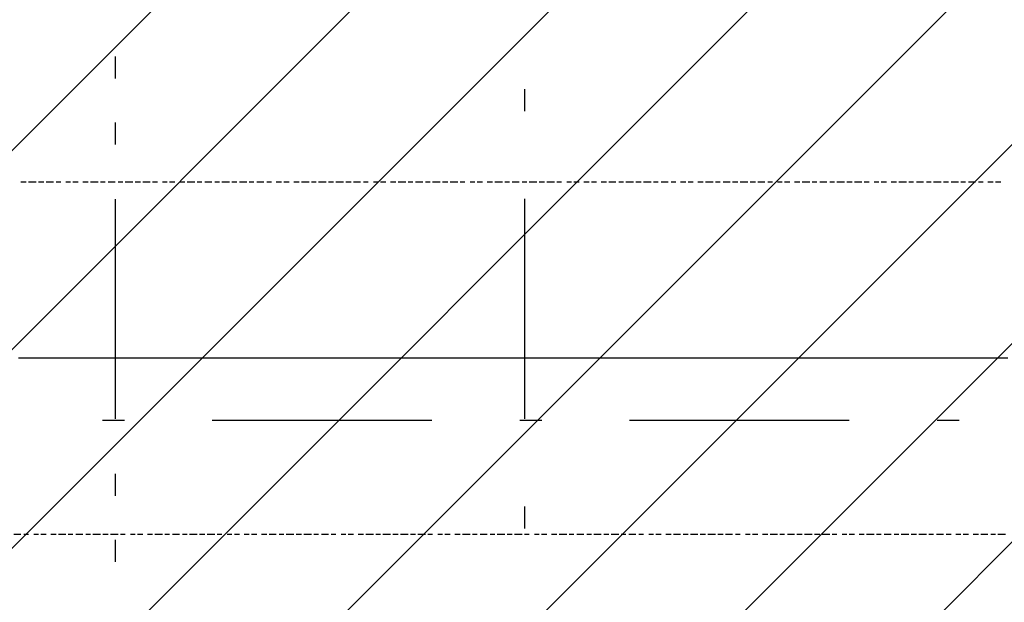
# Model space of a CAD drawing. Extents: x 997 to 109698, y 921 to 94021.
# Tile 73 of 256: x 29335 to 31016, y 7753 to 8747. Entities that reach past the tile are written whole.
import ezdxf

# ---------------------------------------------------------------- set-up
doc = ezdxf.new("R2010")
doc.units = 0
doc.header["$MEASUREMENT"] = 0
for name, color, linetype in [('12', 7, 'CONTINUOUS'), ('28', 7, 'CONTINUOUS'), ('40', 7, 'CONTINUOUS')]:
    doc.layers.add(name, color=color, linetype=linetype)

msp = doc.modelspace()

# ---------------------------------------------------------------- linework, layer by layer
at = {"layer": '12', "color": 5}
for p, q in [((29345.601607, 8469.953237), (29336.601607, 8469.953237)), ((29362.601607, 8469.953237), (29349.601607, 8469.953237)), ((29375.601607, 8469.953237), (29366.601607, 8469.953237)), ((29392.601607, 8469.953237), (29379.601607, 8469.953237)), ((29404.601607, 8469.953237), (29396.601607, 8469.953237)), ((29421.601607, 8469.953237), (29413.601607, 8469.953237)), ((29434.601607, 8469.953237), (29425.601607, 8469.953237)), ((29451.601607, 8469.953237), (29442.601607, 8469.953237)), ((29468.601607, 8469.953237), (29455.601607, 8469.953237)), ((29480.601607, 8469.953237), (29472.601607, 8469.953237)), ((29497.601607, 8469.953237), (29485.601607, 8469.953237)), ((29510.601607, 8469.953237), (29502.601607, 8469.953237)), ((29527.601607, 8469.953237), (29514.601607, 8469.953237)), ((29540.601607, 8469.953237), (29531.601607, 8469.953237)), ((29557.601607, 8469.953237), (29544.601607, 8469.953237)), ((29569.601607, 8469.953237), (29561.601607, 8469.953237)), ((29586.601607, 8469.953237), (29578.601607, 8469.953237)), ((29599.601607, 8469.953237), (29590.601607, 8469.953237)), ((29616.601607, 8469.953237), (29607.601607, 8469.953237)), ((29633.601607, 8469.953237), (29620.601607, 8469.953237)), ((29645.601607, 8469.953237), (29637.601607, 8469.953237)), ((29662.601607, 8469.953237), (29650.601607, 8469.953237)), ((29675.601607, 8469.953237), (29667.601607, 8469.953237)), ((29692.601607, 8469.953237), (29679.601607, 8469.953237)), ((29705.601607, 8469.953237), (29696.601607, 8469.953237)), ((29722.601607, 8469.953237), (29709.601607, 8469.953237)), ((29734.601607, 8469.953237), (29726.601607, 8469.953237)), ((29751.601607, 8469.953237), (29739.601607, 8469.953237)), ((29764.601607, 8469.953237), (29756.601607, 8469.953237)), ((29781.601607, 8469.953237), (29772.601607, 8469.953237)), ((29794.601607, 8469.953237), (29785.601607, 8469.953237)), ((29811.601607, 8469.953237), (29802.601607, 8469.953237)), ((29828.601607, 8469.953237), (29815.601607, 8469.953237)), ((29840.601607, 8469.953237), (29832.601607, 8469.953237)), ((29857.601607, 8469.953237), (29844.601607, 8469.953237)), ((29870.601607, 8469.953237), (29861.601607, 8469.953237)), ((29887.601607, 8469.953237), (29874.601607, 8469.953237)), ((29900.601607, 8469.953237), (29891.601607, 8469.953237)), ((29916.601607, 8469.953237), (29904.601607, 8469.953237)), ((29929.601607, 8469.953237), (29921.601607, 8469.953237)), ((29946.601607, 8469.953237), (29938.601607, 8469.953237)), ((29959.601607, 8469.953237), (29950.601607, 8469.953237)), ((29976.601607, 8469.953237), (29967.601607, 8469.953237)), ((29993.601607, 8469.953237), (29980.601607, 8469.953237)), ((30005.601607, 8469.953237), (29997.601607, 8469.953237)), ((30022.601607, 8469.953237), (30010.601607, 8469.953237)), ((30035.601607, 8469.953237), (30027.601607, 8469.953237)), ((30052.601607, 8469.953237), (30039.601607, 8469.953237)), ((30065.601607, 8469.953237), (30056.601607, 8469.953237)), ((30082.601607, 8469.953237), (30069.601607, 8469.953237)), ((30094.601607, 8469.953237), (30086.601607, 8469.953237)), ((30111.601607, 8469.953237), (30103.601607, 8469.953237)), ((30124.601607, 8469.953237), (30115.601607, 8469.953237)), ((30141.601607, 8469.953237), (30132.601607, 8469.953237)), ((30158.601607, 8469.953237), (30145.601607, 8469.953237)), ((30170.601607, 8469.953237), (30162.601607, 8469.953237)), ((30187.601607, 8469.953237), (30175.601607, 8469.953237)), ((30200.601607, 8469.953237), (30192.601607, 8469.953237)), ((30217.601607, 8469.953237), (30204.601607, 8469.953237)), ((30230.601607, 8469.953237), (30221.601607, 8469.953237)), ((30247.601607, 8469.953237), (30234.601607, 8469.953237)), ((30259.601607, 8469.953237), (30251.601607, 8469.953237)), ((30276.601607, 8469.953237), (30268.601607, 8469.953237)), ((30289.601607, 8469.953237), (30280.601607, 8469.953237)), ((30306.601607, 8469.953237), (30297.601607, 8469.953237)), ((30319.601607, 8469.953237), (30310.601607, 8469.953237)), ((30336.601607, 8469.953237), (30327.601607, 8469.953237)), ((30352.601607, 8469.953237), (30340.601607, 8469.953237)), ((30365.601607, 8469.953237), (30357.601607, 8469.953237)), ((30382.601607, 8469.953237), (30369.601607, 8469.953237)), ((30395.601607, 8469.953237), (30386.601607, 8469.953237)), ((30412.601607, 8469.953237), (30399.601607, 8469.953237)), ((30424.601607, 8469.953237), (30416.601607, 8469.953237)), ((30441.601607, 8469.953237), (30429.601607, 8469.953237)), ((30454.601607, 8469.953237), (30446.601607, 8469.953237)), ((30471.601607, 8469.953237), (30462.601607, 8469.953237)), ((30484.601607, 8469.953237), (30475.601607, 8469.953237)), ((30501.601607, 8469.953237), (30492.601607, 8469.953237)), ((30518.601607, 8469.953237), (30505.601607, 8469.953237)), ((30530.601607, 8469.953237), (30522.601607, 8469.953237)), ((30547.601607, 8469.953237), (30535.601607, 8469.953237)), ((30560.601607, 8469.953237), (30551.601607, 8469.953237)), ((30577.601607, 8469.953237), (30564.601607, 8469.953237)), ((30590.601607, 8469.953237), (30581.601607, 8469.953237)), ((30606.601607, 8469.953237), (30594.601607, 8469.953237)), ((30619.601607, 8469.953237), (30611.601607, 8469.953237)), ((30636.601607, 8469.953237), (30628.601607, 8469.953237)), ((30649.601607, 8469.953237), (30640.601607, 8469.953237)), ((30666.601607, 8469.953237), (30657.601607, 8469.953237)), ((30683.601607, 8469.953237), (30670.601607, 8469.953237)), ((30695.601607, 8469.953237), (30687.601607, 8469.953237)), ((30712.601607, 8469.953237), (30700.601607, 8469.953237)), ((30725.601607, 8469.953237), (30717.601607, 8469.953237)), ((30742.601607, 8469.953237), (30729.601607, 8469.953237)), ((30755.601607, 8469.953237), (30746.601607, 8469.953237)), ((30772.601607, 8469.953237), (30759.601607, 8469.953237)), ((30784.601607, 8469.953237), (30776.601607, 8469.953237)), ((30801.601607, 8469.953237), (30793.601607, 8469.953237)), ((30814.601607, 8469.953237), (30805.601607, 8469.953237)), ((30831.601607, 8469.953237), (30822.601607, 8469.953237)), ((30848.601607, 8469.953237), (30835.601607, 8469.953237)), ((30860.601607, 8469.953237), (30852.601607, 8469.953237)), ((30877.601607, 8469.953237), (30865.601607, 8469.953237)), ((30890.601607, 8469.953237), (30882.601607, 8469.953237)), ((30907.601607, 8469.953237), (30894.601607, 8469.953237)), ((30920.601607, 8469.953237), (30911.601607, 8469.953237)), ((30937.601607, 8469.953237), (30924.601607, 8469.953237)), ((30949.601607, 8469.953237), (30941.601607, 8469.953237)), ((30966.601607, 8469.953237), (30954.601607, 8469.953237)), ((30979.601607, 8469.953237), (30971.601607, 8469.953237)), ((30996.601607, 8469.953237), (30987.601607, 8469.953237)), ((31009.601607, 8469.953237), (31000.601607, 8469.953237)), ((29336.601607, 7868.953237), (29324.601607, 7868.953237)), ((29349.601607, 7868.953237), (29341.601607, 7868.953237)), ((29366.601607, 7868.953237), (29358.601607, 7868.953237)), ((29379.601607, 7868.953237), (29370.601607, 7868.953237)), ((29396.601607, 7868.953237), (29387.601607, 7868.953237)), ((29413.601607, 7868.953237), (29400.601607, 7868.953237)), ((29425.601607, 7868.953237), (29417.601607, 7868.953237)), ((29442.601607, 7868.953237), (29430.601607, 7868.953237)), ((29455.601607, 7868.953237), (29447.601607, 7868.953237)), ((29472.601607, 7868.953237), (29459.601607, 7868.953237)), ((29485.601607, 7868.953237), (29476.601607, 7868.953237)), ((29502.601607, 7868.953237), (29489.601607, 7868.953237)), ((29514.601607, 7868.953237), (29506.601607, 7868.953237)), ((29531.601607, 7868.953237), (29523.601607, 7868.953237)), ((29544.601607, 7868.953237), (29535.601607, 7868.953237)), ((29561.601607, 7868.953237), (29552.601607, 7868.953237)), ((29578.601607, 7868.953237), (29565.601607, 7868.953237)), ((29590.601607, 7868.953237), (29582.601607, 7868.953237)), ((29607.601607, 7868.953237), (29595.601607, 7868.953237)), ((29620.601607, 7868.953237), (29612.601607, 7868.953237)), ((29637.601607, 7868.953237), (29624.601607, 7868.953237)), ((29650.601607, 7868.953237), (29641.601607, 7868.953237)), ((29667.601607, 7868.953237), (29654.601607, 7868.953237)), ((29679.601607, 7868.953237), (29671.601607, 7868.953237)), ((29696.601607, 7868.953237), (29688.601607, 7868.953237)), ((29709.601607, 7868.953237), (29701.601607, 7868.953237)), ((29726.601607, 7868.953237), (29717.601607, 7868.953237)), ((29739.601607, 7868.953237), (29730.601607, 7868.953237)), ((29756.601607, 7868.953237), (29747.601607, 7868.953237)), ((29772.601607, 7868.953237), (29760.601607, 7868.953237)), ((29785.601607, 7868.953237), (29777.601607, 7868.953237)), ((29802.601607, 7868.953237), (29789.601607, 7868.953237)), ((29815.601607, 7868.953237), (29806.601607, 7868.953237)), ((29832.601607, 7868.953237), (29819.601607, 7868.953237)), ((29844.601607, 7868.953237), (29836.601607, 7868.953237)), ((29861.601607, 7868.953237), (29849.601607, 7868.953237)), ((29874.601607, 7868.953237), (29866.601607, 7868.953237)), ((29891.601607, 7868.953237), (29883.601607, 7868.953237)), ((29904.601607, 7868.953237), (29895.601607, 7868.953237)), ((29921.601607, 7868.953237), (29912.601607, 7868.953237)), ((29938.601607, 7868.953237), (29925.601607, 7868.953237)), ((29950.601607, 7868.953237), (29942.601607, 7868.953237)), ((29967.601607, 7868.953237), (29954.601607, 7868.953237)), ((29980.601607, 7868.953237), (29971.601607, 7868.953237)), ((29997.601607, 7868.953237), (29984.601607, 7868.953237)), ((30010.601607, 7868.953237), (30001.601607, 7868.953237)), ((30027.601607, 7868.953237), (30014.601607, 7868.953237)), ((30039.601607, 7868.953237), (30031.601607, 7868.953237)), ((30056.601607, 7868.953237), (30048.601607, 7868.953237)), ((30069.601607, 7868.953237), (30060.601607, 7868.953237)), ((30086.601607, 7868.953237), (30077.601607, 7868.953237)), ((30103.601607, 7868.953237), (30090.601607, 7868.953237)), ((30115.601607, 7868.953237), (30107.601607, 7868.953237)), ((30132.601607, 7868.953237), (30120.601607, 7868.953237)), ((30145.601607, 7868.953237), (30137.601607, 7868.953237)), ((30162.601607, 7868.953237), (30149.601607, 7868.953237)), ((30175.601607, 7868.953237), (30166.601607, 7868.953237)), ((30192.601607, 7868.953237), (30179.601607, 7868.953237)), ((30204.601607, 7868.953237), (30196.601607, 7868.953237)), ((30221.601607, 7868.953237), (30213.601607, 7868.953237)), ((30234.601607, 7868.953237), (30225.601607, 7868.953237)), ((30251.601607, 7868.953237), (30242.601607, 7868.953237)), ((30268.601607, 7868.953237), (30255.601607, 7868.953237)), ((30280.601607, 7868.953237), (30272.601607, 7868.953237)), ((30297.601607, 7868.953237), (30285.601607, 7868.953237)), ((30310.601607, 7868.953237), (30302.601607, 7868.953237)), ((30327.601607, 7868.953237), (30314.601607, 7868.953237)), ((30340.601607, 7868.953237), (30331.601607, 7868.953237)), ((30357.601607, 7868.953237), (30344.601607, 7868.953237)), ((30369.601607, 7868.953237), (30361.601607, 7868.953237)), ((30386.601607, 7868.953237), (30374.601607, 7868.953237)), ((30399.601607, 7868.953237), (30391.601607, 7868.953237)), ((30416.601607, 7868.953237), (30408.601607, 7868.953237)), ((30429.601607, 7868.953237), (30420.601607, 7868.953237)), ((30446.601607, 7868.953237), (30437.601607, 7868.953237)), ((30462.601607, 7868.953237), (30450.601607, 7868.953237)), ((30475.601607, 7868.953237), (30467.601607, 7868.953237)), ((30492.601607, 7868.953237), (30479.601607, 7868.953237)), ((30505.601607, 7868.953237), (30496.601607, 7868.953237)), ((30522.601607, 7868.953237), (30509.601607, 7868.953237)), ((30535.601607, 7868.953237), (30526.601607, 7868.953237)), ((30551.601607, 7868.953237), (30539.601607, 7868.953237)), ((30564.601607, 7868.953237), (30556.601607, 7868.953237)), ((30581.601607, 7868.953237), (30573.601607, 7868.953237)), ((30594.601607, 7868.953237), (30585.601607, 7868.953237)), ((30611.601607, 7868.953237), (30602.601607, 7868.953237)), ((30628.601607, 7868.953237), (30615.601607, 7868.953237)), ((30640.601607, 7868.953237), (30632.601607, 7868.953237)), ((30657.601607, 7868.953237), (30645.601607, 7868.953237)), ((30670.601607, 7868.953237), (30661.601607, 7868.953237)), ((30687.601607, 7868.953237), (30674.601607, 7868.953237)), ((30700.601607, 7868.953237), (30691.601607, 7868.953237)), ((30717.601607, 7868.953237), (30704.601607, 7868.953237)), ((30729.601607, 7868.953237), (30721.601607, 7868.953237)), ((30746.601607, 7868.953237), (30738.601607, 7868.953237)), ((30759.601607, 7868.953237), (30750.601607, 7868.953237)), ((30776.601607, 7868.953237), (30767.601607, 7868.953237)), ((30793.601607, 7868.953237), (30780.601607, 7868.953237)), ((30805.601607, 7868.953237), (30797.601607, 7868.953237)), ((30822.601607, 7868.953237), (30810.601607, 7868.953237)), ((30835.601607, 7868.953237), (30827.601607, 7868.953237)), ((30852.601607, 7868.953237), (30839.601607, 7868.953237)), ((30865.601607, 7868.953237), (30856.601607, 7868.953237)), ((30882.601607, 7868.953237), (30869.601607, 7868.953237)), ((30894.601607, 7868.953237), (30886.601607, 7868.953237)), ((30911.601607, 7868.953237), (30899.601607, 7868.953237)), ((30924.601607, 7868.953237), (30916.601607, 7868.953237)), ((30941.601607, 7868.953237), (30932.601607, 7868.953237)), ((30954.601607, 7868.953237), (30945.601607, 7868.953237)), ((30971.601607, 7868.953237), (30962.601607, 7868.953237)), ((30987.601607, 7868.953237), (30975.601607, 7868.953237)), ((31000.601607, 7868.953237), (30992.601607, 7868.953237)), ((31017.601607, 7868.953237), (31004.601607, 7868.953237))]:
    msp.add_line(p, q, dxfattribs=at)
at = {"layer": '12', "color": 1}
for p, q in [((29341.601607, 8169.953237), (29332.601607, 8169.953237)), ((29349.601607, 8169.953237), (29341.601607, 8169.953237)), ((29362.601607, 8169.953237), (29349.601607, 8169.953237)), ((29370.601607, 8169.953237), (29362.601607, 8169.953237)), ((29379.601607, 8169.953237), (29370.601607, 8169.953237)), ((29392.601607, 8169.953237), (29379.601607, 8169.953237)), ((29400.601607, 8169.953237), (29392.601607, 8169.953237)), ((29413.601607, 8169.953237), (29400.601607, 8169.953237)), ((29421.601607, 8169.953237), (29413.601607, 8169.953237)), ((29430.601607, 8169.953237), (29421.601607, 8169.953237)), ((29442.601607, 8169.953237), (29430.601607, 8169.953237)), ((29451.601607, 8169.953237), (29442.601607, 8169.953237)), ((29459.601607, 8169.953237), (29451.601607, 8169.953237)), ((29472.601607, 8169.953237), (29459.601607, 8169.953237)), ((29480.601607, 8169.953237), (29472.601607, 8169.953237)), ((29489.601607, 8169.953237), (29480.601607, 8169.953237)), ((29502.601607, 8169.953237), (29489.601607, 8169.953237)), ((29510.601607, 8169.953237), (29502.601607, 8169.953237)), ((29523.601607, 8169.953237), (29510.601607, 8169.953237)), ((29531.601607, 8169.953237), (29523.601607, 8169.953237)), ((29540.601607, 8169.953237), (29531.601607, 8169.953237)), ((29552.601607, 8169.953237), (29540.601607, 8169.953237)), ((29561.601607, 8169.953237), (29552.601607, 8169.953237)), ((29569.601607, 8169.953237), (29561.601607, 8169.953237)), ((29582.601607, 8169.953237), (29569.601607, 8169.953237)), ((29590.601607, 8169.953237), (29582.601607, 8169.953237)), ((29599.601607, 8169.953237), (29590.601607, 8169.953237)), ((29612.601607, 8169.953237), (29599.601607, 8169.953237)), ((29620.601607, 8169.953237), (29612.601607, 8169.953237)), ((29633.601607, 8169.953237), (29620.601607, 8169.953237)), ((29641.601607, 8169.953237), (29633.601607, 8169.953237)), ((29650.601607, 8169.953237), (29641.601607, 8169.953237)), ((29662.601607, 8169.953237), (29650.601607, 8169.953237)), ((29671.601607, 8169.953237), (29662.601607, 8169.953237)), ((29679.601607, 8169.953237), (29671.601607, 8169.953237)), ((29692.601607, 8169.953237), (29679.601607, 8169.953237)), ((29701.601607, 8169.953237), (29692.601607, 8169.953237)), ((29709.601607, 8169.953237), (29701.601607, 8169.953237)), ((29722.601607, 8169.953237), (29709.601607, 8169.953237)), ((29730.601607, 8169.953237), (29722.601607, 8169.953237)), ((29739.601607, 8169.953237), (29730.601607, 8169.953237)), ((29751.601607, 8169.953237), (29739.601607, 8169.953237)), ((29760.601607, 8169.953237), (29751.601607, 8169.953237)), ((29772.601607, 8169.953237), (29760.601607, 8169.953237)), ((29781.601607, 8169.953237), (29772.601607, 8169.953237)), ((29789.601607, 8169.953237), (29781.601607, 8169.953237)), ((29802.601607, 8169.953237), (29789.601607, 8169.953237)), ((29811.601607, 8169.953237), (29802.601607, 8169.953237)), ((29819.601607, 8169.953237), (29811.601607, 8169.953237)), ((29832.601607, 8169.953237), (29819.601607, 8169.953237)), ((29840.601607, 8169.953237), (29832.601607, 8169.953237)), ((29849.601607, 8169.953237), (29840.601607, 8169.953237)), ((29861.601607, 8169.953237), (29849.601607, 8169.953237)), ((29870.601607, 8169.953237), (29861.601607, 8169.953237)), ((29883.601607, 8169.953237), (29870.601607, 8169.953237)), ((29891.601607, 8169.953237), (29883.601607, 8169.953237)), ((29900.601607, 8169.953237), (29891.601607, 8169.953237)), ((29912.601607, 8169.953237), (29900.601607, 8169.953237)), ((29921.601607, 8169.953237), (29912.601607, 8169.953237)), ((29929.601607, 8169.953237), (29921.601607, 8169.953237)), ((29942.601607, 8169.953237), (29929.601607, 8169.953237)), ((29950.601607, 8169.953237), (29942.601607, 8169.953237)), ((29959.601607, 8169.953237), (29950.601607, 8169.953237)), ((29971.601607, 8169.953237), (29959.601607, 8169.953237)), ((29980.601607, 8169.953237), (29971.601607, 8169.953237)), ((29993.601607, 8169.953237), (29980.601607, 8169.953237)), ((30001.601607, 8169.953237), (29993.601607, 8169.953237)), ((30010.601607, 8169.953237), (30001.601607, 8169.953237)), ((30022.601607, 8169.953237), (30010.601607, 8169.953237)), ((30031.601607, 8169.953237), (30022.601607, 8169.953237)), ((30039.601607, 8169.953237), (30031.601607, 8169.953237)), ((30052.601607, 8169.953237), (30039.601607, 8169.953237)), ((30060.601607, 8169.953237), (30052.601607, 8169.953237)), ((30069.601607, 8169.953237), (30060.601607, 8169.953237)), ((30082.601607, 8169.953237), (30069.601607, 8169.953237)), ((30090.601607, 8169.953237), (30082.601607, 8169.953237)), ((30103.601607, 8169.953237), (30090.601607, 8169.953237)), ((30111.601607, 8169.953237), (30103.601607, 8169.953237)), ((30120.601607, 8169.953237), (30111.601607, 8169.953237)), ((30132.601607, 8169.953237), (30120.601607, 8169.953237)), ((30141.601607, 8169.953237), (30132.601607, 8169.953237)), ((30149.601607, 8169.953237), (30141.601607, 8169.953237)), ((30162.601607, 8169.953237), (30149.601607, 8169.953237)), ((30170.601607, 8169.953237), (30162.601607, 8169.953237)), ((30179.601607, 8169.953237), (30170.601607, 8169.953237)), ((30192.601607, 8169.953237), (30179.601607, 8169.953237)), ((30200.601607, 8169.953237), (30192.601607, 8169.953237)), ((30213.601607, 8169.953237), (30200.601607, 8169.953237)), ((30221.601607, 8169.953237), (30213.601607, 8169.953237)), ((30230.601607, 8169.953237), (30221.601607, 8169.953237)), ((30242.601607, 8169.953237), (30230.601607, 8169.953237)), ((30251.601607, 8169.953237), (30242.601607, 8169.953237)), ((30259.601607, 8169.953237), (30251.601607, 8169.953237)), ((30272.601607, 8169.953237), (30259.601607, 8169.953237)), ((30280.601607, 8169.953237), (30272.601607, 8169.953237)), ((30289.601607, 8169.953237), (30280.601607, 8169.953237)), ((30302.601607, 8169.953237), (30289.601607, 8169.953237)), ((30310.601607, 8169.953237), (30302.601607, 8169.953237)), ((30319.601607, 8169.953237), (30310.601607, 8169.953237)), ((30331.601607, 8169.953237), (30319.601607, 8169.953237)), ((30340.601607, 8169.953237), (30331.601607, 8169.953237)), ((30352.601607, 8169.953237), (30340.601607, 8169.953237)), ((30361.601607, 8169.953237), (30352.601607, 8169.953237)), ((30369.601607, 8169.953237), (30361.601607, 8169.953237)), ((30382.601607, 8169.953237), (30369.601607, 8169.953237)), ((30391.601607, 8169.953237), (30382.601607, 8169.953237)), ((30399.601607, 8169.953237), (30391.601607, 8169.953237)), ((30412.601607, 8169.953237), (30399.601607, 8169.953237)), ((30420.601607, 8169.953237), (30412.601607, 8169.953237)), ((30429.601607, 8169.953237), (30420.601607, 8169.953237)), ((30441.601607, 8169.953237), (30429.601607, 8169.953237)), ((30450.601607, 8169.953237), (30441.601607, 8169.953237)), ((30462.601607, 8169.953237), (30450.601607, 8169.953237)), ((30471.601607, 8169.953237), (30462.601607, 8169.953237)), ((30479.601607, 8169.953237), (30471.601607, 8169.953237)), ((30492.601607, 8169.953237), (30479.601607, 8169.953237)), ((30501.601607, 8169.953237), (30492.601607, 8169.953237)), ((30509.601607, 8169.953237), (30501.601607, 8169.953237)), ((30522.601607, 8169.953237), (30509.601607, 8169.953237)), ((30530.601607, 8169.953237), (30522.601607, 8169.953237)), ((30539.601607, 8169.953237), (30530.601607, 8169.953237)), ((30551.601607, 8169.953237), (30539.601607, 8169.953237)), ((30560.601607, 8169.953237), (30551.601607, 8169.953237)), ((30573.601607, 8169.953237), (30560.601607, 8169.953237)), ((30581.601607, 8169.953237), (30573.601607, 8169.953237)), ((30590.601607, 8169.953237), (30581.601607, 8169.953237)), ((30602.601607, 8169.953237), (30590.601607, 8169.953237)), ((30611.601607, 8169.953237), (30602.601607, 8169.953237)), ((30619.601607, 8169.953237), (30611.601607, 8169.953237)), ((30632.601607, 8169.953237), (30619.601607, 8169.953237)), ((30640.601607, 8169.953237), (30632.601607, 8169.953237)), ((30649.601607, 8169.953237), (30640.601607, 8169.953237)), ((30661.601607, 8169.953237), (30649.601607, 8169.953237)), ((30670.601607, 8169.953237), (30661.601607, 8169.953237)), ((30683.601607, 8169.953237), (30670.601607, 8169.953237)), ((30691.601607, 8169.953237), (30683.601607, 8169.953237)), ((30700.601607, 8169.953237), (30691.601607, 8169.953237)), ((30712.601607, 8169.953237), (30700.601607, 8169.953237)), ((30721.601607, 8169.953237), (30712.601607, 8169.953237)), ((30729.601607, 8169.953237), (30721.601607, 8169.953237)), ((30742.601607, 8169.953237), (30729.601607, 8169.953237)), ((30750.601607, 8169.953237), (30742.601607, 8169.953237)), ((30759.601607, 8169.953237), (30750.601607, 8169.953237)), ((30772.601607, 8169.953237), (30759.601607, 8169.953237)), ((30780.601607, 8169.953237), (30772.601607, 8169.953237)), ((30793.601607, 8169.953237), (30780.601607, 8169.953237)), ((30801.601607, 8169.953237), (30793.601607, 8169.953237)), ((30810.601607, 8169.953237), (30801.601607, 8169.953237)), ((30822.601607, 8169.953237), (30810.601607, 8169.953237)), ((30831.601607, 8169.953237), (30822.601607, 8169.953237)), ((30839.601607, 8169.953237), (30831.601607, 8169.953237)), ((30852.601607, 8169.953237), (30839.601607, 8169.953237)), ((30860.601607, 8169.953237), (30852.601607, 8169.953237)), ((30869.601607, 8169.953237), (30860.601607, 8169.953237)), ((30882.601607, 8169.953237), (30869.601607, 8169.953237)), ((30890.601607, 8169.953237), (30882.601607, 8169.953237)), ((30899.601607, 8169.953237), (30890.601607, 8169.953237)), ((30911.601607, 8169.953237), (30899.601607, 8169.953237)), ((30920.601607, 8169.953237), (30911.601607, 8169.953237)), ((30932.601607, 8169.953237), (30920.601607, 8169.953237)), ((30941.601607, 8169.953237), (30932.601607, 8169.953237)), ((30949.601607, 8169.953237), (30941.601607, 8169.953237)), ((30962.601607, 8169.953237), (30949.601607, 8169.953237)), ((30971.601607, 8169.953237), (30962.601607, 8169.953237)), ((30979.601607, 8169.953237), (30971.601607, 8169.953237)), ((30992.601607, 8169.953237), (30979.601607, 8169.953237)), ((31000.601607, 8169.953237), (30992.601607, 8169.953237)), ((31009.601607, 8169.953237), (31000.601607, 8169.953237)), ((31021.601607, 8169.953237), (31009.601607, 8169.953237))]:
    msp.add_line(p, q, dxfattribs=at)
at = {"layer": '28', "color": 2}
for p, q in [((24618.242281, 3820.953237), (36497.636205, 15700.347161)), ((24957.653536, 3820.953237), (36497.636205, 15360.935906)), ((25297.064791, 3820.953237), (36497.636205, 15021.524651)), ((25636.476046, 3820.953237), (36497.636205, 14682.113396)), ((25975.887301, 3820.953237), (36497.636205, 14342.702141)), ((26315.298556, 3820.953237), (36497.636205, 14003.290886)), ((26654.709811, 3820.953237), (36497.636205, 13663.879632)), ((26994.121066, 3820.953237), (36497.636205, 13324.468377))]:
    msp.add_line(p, q, dxfattribs=at)
at = {"layer": '28', "color": 4, "linetype": 'Continuous'}
for p, q in [((30196.601607, 8628.953237), (30196.601607, 8591.453237)), ((29475.851607, 8063.953237), (29513.351607, 8063.953237)), ((30188.351607, 8063.953237), (30225.851607, 8063.953237)), ((30900.851607, 8063.953237), (30938.351607, 8063.953237)), ((30196.601607, 7916.453237), (30196.601607, 7878.953237))]:
    msp.add_line(p, q, dxfattribs=at)
at = {"layer": '28', "color": 4}
for p, q in [((30196.601607, 8441.453237), (30196.601607, 8066.453237)), ((29663.351607, 8063.953237), (30038.351607, 8063.953237)), ((30375.851607, 8063.953237), (30750.851607, 8063.953237))]:
    msp.add_line(p, q, dxfattribs=at)
at = {"layer": '40', "color": 8, "linetype": 'Continuous'}
for p, q in [((29497.636205, 8684.704237), (29497.636205, 8647.204237)), ((29497.636205, 8572.204237), (29497.636205, 8534.704237)), ((29497.636205, 8440.954237), (29497.636205, 8065.954237)), ((29497.636205, 7972.204237), (29497.636205, 7934.704237)), ((29497.636205, 7859.704237), (29497.636205, 7822.204237))]:
    msp.add_line(p, q, dxfattribs=at)

doc.saveas('drawing.dxf')
